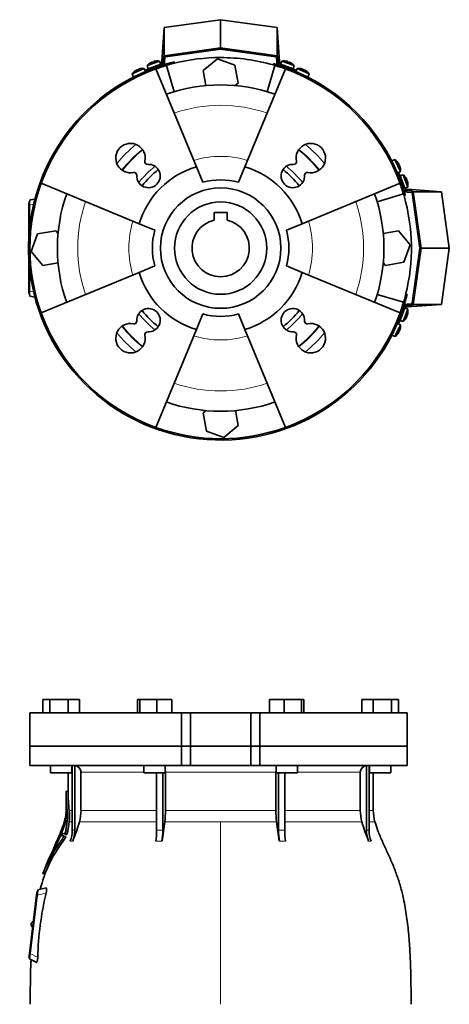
# Model space of a CAD drawing. Header units: millimetres. Extents: x 415 to 1307, y -1661 to 1549.
# Tile 18 of 19: x 415 to 736, y 813 to 1549. Entities that reach past the tile are written whole.
import ezdxf

# ---------------------------------------------------------------- set-up
doc = ezdxf.new("R2010")
doc.units = ezdxf.units.MM
for name, color, linetype in [('M5X8_UNI7687', 7, 'Continuous'), ('MID_344-3', 7, 'Continuous'), ('VSI184-254_GIUNT', 7, 'Continuous'), ('VSI344-454_FILTR', 7, 'Continuous'), ('VSI344-454_FLANG', 7, 'Continuous'), ('VSI344-454_SUPPO', 7, 'Continuous'), ('VSI344-454_TERMI', 7, 'Continuous'), ('VSI344-454_TESTA', 7, 'Continuous')]:
    doc.layers.add(name, color=color, linetype=linetype)

# ---------------------------------------------------------------- blocks, each defined once
blk = doc.blocks.new('SE')
at = {"layer": 'VSI344-454_FLANG', "color": 7, "linetype": 'Continuous', "lineweight": 35}
for p, q in [((432.25, 1040.62), (432.25, 1030.62)), ((432.25, 1040.62), (437.56, 1040.62)), ((437.56, 1040.62), (437.56, 1030.62)), ((437.56, 1040.62), (451.29, 1040.62)), ((451.29, 1040.62), (451.29, 1030.62)), ((451.29, 1040.62), (459.73, 1040.62)), ((459.73, 1040.62), (459.73, 1030.62)), ((503, 1040.62), (503, 1030.62)), ((503, 1040.62), (504.81, 1040.62)), ((504.81, 1040.62), (504.81, 1030.62)), ((504.81, 1040.62), (517.61, 1040.62)), ((517.61, 1040.62), (517.61, 1030.62)), ((517.61, 1040.62), (528.61, 1040.62)), ((528.61, 1040.62), (528.61, 1030.62)), ((601.74, 1040.62), (601.74, 1030.62)), ((601.74, 1040.62), (612.73, 1040.62)), ((612.73, 1040.62), (612.73, 1030.62)), ((612.73, 1040.62), (625.53, 1040.62)), ((625.53, 1040.62), (625.53, 1030.62)), ((625.53, 1040.62), (627.34, 1040.62)), ((627.34, 1040.62), (627.34, 1030.62)), ((670.61, 1040.62), (670.61, 1030.62)), ((670.61, 1040.62), (679.05, 1040.62)), ((679.05, 1040.62), (679.05, 1030.62)), ((679.05, 1040.62), (692.79, 1040.62)), ((692.79, 1040.62), (692.79, 1030.62)), ((692.79, 1040.62), (698.09, 1040.62)), ((698.09, 1040.62), (698.09, 1030.62)), ((535.84, 1030.62), (422.67, 1030.62)), ((422.67, 1030.62), (422.67, 1005.62)), ((535.84, 1030.62), (542.67, 1030.62)), ((535.84, 1030.62), (535.84, 1005.62)), ((542.67, 1030.62), (587.67, 1030.62)), ((542.67, 1005.62), (542.67, 1030.62)), ((587.67, 1030.62), (594.5, 1030.62)), ((587.67, 1005.62), (587.67, 1030.62)), ((704.62, 1030.62), (594.5, 1030.62)), ((594.5, 1030.62), (594.5, 1005.62)), ((704.62, 1030.62), (704.62, 1005.62)), ((422.67, 1005.62), (535.84, 1005.62)), ((535.84, 1005.62), (542.67, 1005.62)), ((542.67, 1005.62), (587.67, 1005.62)), ((587.67, 1005.62), (594.5, 1005.62)), ((704.62, 1005.62), (594.5, 1005.62))]:
    blk.add_line(p, q, dxfattribs=at)
at = {"layer": 'VSI344-454_TESTA', "color": 7, "linetype": 'Continuous', "lineweight": 35}
for p, q in [((535.84, 1005.62), (422.67, 1005.62)), ((422.67, 1005.62), (422.67, 991.12)), ((542.67, 1005.62), (535.84, 1005.62)), ((535.84, 991.12), (535.84, 1005.62)), ((542.67, 1005.62), (587.67, 1005.62)), ((542.67, 1005.62), (542.67, 991.12)), ((594.5, 1005.62), (587.67, 1005.62)), ((587.67, 1005.62), (587.67, 991.12)), ((704.62, 1005.62), (594.5, 1005.62)), ((594.5, 1005.62), (594.5, 991.12)), ((704.62, 991.12), (704.62, 1005.62)), ((422.67, 991.12), (535.84, 991.12)), ((437.99, 991.12), (437.99, 985.62)), ((453.99, 985.62), (453.99, 991.12)), ((454.27, 991.12), (454.27, 942.78)), ((456.19, 991.12), (456.19, 942.78)), ((507.81, 991.12), (507.81, 985.62)), ((523.81, 985.62), (523.81, 991.12)), ((535.84, 991.12), (542.67, 991.12)), ((542.67, 991.12), (587.67, 991.12)), ((594.5, 991.12), (587.67, 991.12)), ((704.62, 991.12), (594.5, 991.12)), ((606.54, 991.12), (606.54, 985.62)), ((622.54, 985.62), (622.54, 991.12)), ((674.16, 991.12), (674.16, 942.78)), ((676.07, 991.12), (676.07, 942.78)), ((676.35, 991.12), (676.35, 985.62)), ((692.35, 985.62), (692.35, 991.12)), ((437.99, 985.62), (453.99, 985.62)), ((451.17, 985.62), (451.17, 971.64)), ((460.83, 986.12), (460.83, 957.69)), ((507.81, 985.62), (523.81, 985.62)), ((517.32, 985.62), (517.32, 942.78)), ((521.94, 985.62), (521.94, 942.78)), ((523.87, 986.12), (523.87, 957.69)), ((606.48, 986.12), (606.48, 957.69)), ((606.54, 985.62), (622.54, 985.62)), ((608.4, 985.62), (608.4, 942.78)), ((613.02, 985.62), (613.02, 942.78)), ((669.51, 986.12), (669.51, 957.69)), ((676.35, 985.62), (692.35, 985.62)), ((679.17, 957.69), (679.17, 985.62)), ((451.2, 971.66), (449.65, 972.08)), ((449.67, 972.09), (449.67, 957.69)), ((446.36, 942.62), (447.08, 942.43)), ((448.47, 949.56), (448.25, 948.91)), ((449.15, 949.51), (450.5, 949.51)), ((450.5, 949.51), (449.57, 942.75)), ((451.07, 942.36), (449.58, 942.76)), ((451.07, 942.35), (451.97, 949.08)), ((443.03, 935.21), (442.89, 934.88)), ((443.47, 935.62), (444.11, 935.45)), ((445.83, 939.07), (447.3, 938.68)), ((448.6, 940.1), (446.49, 940.66)), ((448.19, 935.52), (446.68, 935.93)), ((447.92, 938.5), (449.42, 938.1)), ((448.6, 940.1), (450.1, 939.7)), ((448.92, 940.58), (450.42, 940.18)), ((441.56, 931.8), (440.87, 930.22)), ((432.34, 910.42), (433.94, 910)), ((428.53, 897.24), (428.65, 898.24)), ((434.69, 899.63), (428.65, 898.24)), ((422.31, 850.65), (427.67, 894.32)), ((428.17, 894.26), (422.81, 850.6)), ((427.67, 894.32), (428.04, 897.3)), ((428.04, 897.3), (428.53, 897.23)), ((428.5, 896.97), (428.53, 897.23)), ((423.51, 872.73), (423.49, 872.6)), ((421.94, 847.67), (422.31, 850.65)), ((422.44, 847.61), (421.94, 847.67)), ((422.32, 846.62), (422.44, 847.61)), ((422.44, 847.61), (422.47, 847.89)), ((422.32, 846.62), (427.35, 844.06))]:
    blk.add_line(p, q, dxfattribs=at)
at = {"layer": 'VSI344-454_TESTA', "color": 4, "linetype": 'Continuous', "lineweight": 9}
for p, q in [((453.99, 986.12), (454.14, 986.12)), ((507.81, 986.12), (460.83, 986.12)), ((606.48, 986.12), (523.87, 986.12)), ((669.51, 986.12), (622.54, 986.12)), ((676.13, 986.12), (676.35, 986.12)), ((449.67, 971.92), (451.17, 971.52)), ((449.67, 957.69), (450.51, 957.69)), ((454.14, 957.69), (451.97, 957.69)), ((517.28, 957.69), (460.83, 957.69)), ((606.48, 957.69), (523.87, 957.69)), ((669.51, 957.69), (613.02, 957.69)), ((676.13, 957.69), (679.17, 957.69)), ((447.04, 942.3), (446.18, 942.53)), ((446.44, 942.85), (446.3, 942.89)), ((446.59, 943.08), (447.25, 942.9)), ((446.85, 944.2), (446.8, 944.21)), ((448.12, 947.37), (448.6, 947.25)), ((448.22, 947.71), (448.69, 947.59)), ((448.47, 949.51), (448.66, 949.51)), ((451.97, 949.08), (454.19, 949.08)), ((454.27, 942.78), (456.19, 942.78)), ((459.67, 949.08), (517.32, 949.08)), ((523.38, 949.08), (565.17, 949.08)), ((565.17, 949.08), (565.17, 812.66)), ((565.17, 949.08), (606.96, 949.08)), ((608.4, 942.78), (613.02, 942.78)), ((613.05, 949.08), (670.68, 949.08)), ((680.44, 949.08), (676.1, 949.08)), ((444.07, 935.38), (443.3, 935.58)), ((443.57, 935.89), (443.44, 935.93)), ((443.72, 936.08), (444.32, 935.91)), ((444.05, 937.21), (444, 937.22)), ((445.08, 939.28), (446.55, 938.88)), ((445.22, 939.63), (446.68, 939.24)), ((447.81, 937.96), (449.31, 937.56)), ((440.7, 929.84), (440.76, 929.82)), ((442.04, 932.3), (442.45, 932.19)), ((442.18, 932.65), (442.63, 932.53)), ((452.71, 934.71), (454.62, 934.71)), ((516.68, 934.71), (521.29, 934.71)), ((609.05, 934.71), (613.67, 934.71)), ((675.72, 934.71), (677.63, 934.71)), ((432.45, 910.55), (433.9, 910.16)), ((428.17, 894.26), (427.67, 894.32)), ((434.71, 895.77), (428.17, 894.26)), ((422.31, 850.65), (422.8, 850.59)), ((422.81, 850.6), (428.52, 847.69))]:
    blk.add_line(p, q, dxfattribs=at)
at = {"layer": 'VSI344-454_TESTA', "color": 7, "linetype": 'Continuous', "lineweight": 35}
for centre, radius, start, end in [((456.01, 986.3), 4.83, 357.89868, 87.7659), ((674.34, 986.3), 4.83, 92.29395, 182.04168), ((448.4, 971.99), 1.27, 356.93364, 2.77826), ((582.89, 972.58), 133.22, 180.28331, 186.4161), ((582.58, 972.17), 131.41, 180.28527, 186.32639), ((421.17, 957.69), 28.5, 355.65711, 0), ((415.07, 953.63), 35.67, 353.36067, 6.53262), ((413.86, 953.4), 38.35, 353.52492, 6.41941), ((428.53, 957.68), 32.31, 344.55269, 0.01409), ((447.91, 957.63), 75.96, 353.53254, 0.04262), ((682.44, 957.63), 75.96, 179.95738, 186.46746), ((701.82, 957.68), 32.31, 179.98591, 195.44731), ((709.17, 957.69), 30, 180, 196.68364), ((421.17, 957.69), 28.5, 343.31636, 354.67386), ((412.72, 958.14), 36.96, 346.49732, 354.96674), ((426.65, 954.32), 23.01, 347.9359, 356.78781), ((446.52, 955.2), 3.04, 354.28059, 357.05324), ((433.29, 954.15), 16.37, 356.06113, 5.04578), ((873.65, 799.64), 450.72, 161.5158, 161.9046), ((455.48, 939.36), 9.83, 158.95911, 161.16287), ((1559.3, 604.21), 1163.25, 162.98707, 163.08083), ((394.02, 961.66), 56.45, 338.63816, 347.57301), ((443.28, 948.99), 5.11, 341.55312, 345.54337), ((217.52, 1005.24), 237.77, 345.99926, 346.44448), ((437.31, 945.25), 12.51, 338.09676, 348.47968), ((432.82, 942.76), 21.46, 337.98708, 0.04435), ((334.33, 985.01), 130.38, 337.31136, 344.00478), ((434.73, 942.76), 21.45, 337.9853, 0.04644), ((468.23, 942.66), 49.09, 350.68026, 0.12666), ((251.82, 981.23), 273.46, 350.20653, 353.24797), ((472.85, 942.66), 49.09, 350.68027, 0.12666), ((878.59, 981.24), 273.53, 186.75241, 189.79311), ((657.57, 942.67), 49.17, 179.87834, 189.31225), ((662.19, 942.67), 49.17, 179.87813, 189.31246), ((796.03, 985.01), 130.4, 195.99612, 202.68842), ((695.61, 942.76), 21.46, 179.95577, 202.01287), ((697.53, 942.76), 21.46, 179.95571, 202.01289), ((528.84, 873.16), 103.38, 142.6195, 158.79943), ((530.09, 872.7), 103.22, 142.50771, 158.71991), ((342.64, 984.54), 112.71, 329.84512, 335.98927), ((612.21, 869.72), 181.3, 158.69778, 159.69033), ((452.69, 931.86), 10.1, 156.24843, 158.38393), ((668.32, 854.5), 239.03, 159.66574, 160.13002), ((440.19, 941.33), 5.3, 337.2307, 341.31878), ((681.76, 1800.5), 893.15, 254.683, 254.82185), ((441.78, 940.88), 5.16, 337.26553, 341.46388), ((856.15, 806.42), 430.47, 161.85219, 162.02915), ((435.51, 943.42), 13.45, 326.15679, 336.07654), ((689.2, 1822.11), 915.95, 254.68703, 254.82419), ((437.26, 942.89), 13.18, 326.03036, 336.15881), ((438.95, 944.78), 12.36, 338.16111, 348.66794), ((433.46, 930.33), 6.95, 331.85055, 338.92149), ((433.57, 930.3), 6.85, 331.75585, 338.45208), ((498.65, 906.77), 62.37, 158.29463, 160.26879), ((588.91, 870.15), 159.73, 156.09267, 158.84664), ((-536.16, 1376.17), 1074.19, 335.35875, 335.59312), ((449.63, 926.17), 9.66, 155.21078, 157.70921), ((436.83, 934.68), 5.73, 335.39369, 339.16351), ((399.41, 949.89), 46.23, 327.81054, 330.40403), ((375.42, 963.52), 73.8, 328.78358, 330.38937), ((658.7, 842.48), 230.24, 166.61501, 178.70276), ((425.48, 872.36), 2, 173, 248.52249), ((425.49, 872.48), 2, 97.47751, 173)]:
    blk.add_arc(centre, radius, start, end, dxfattribs=at)
at = {"layer": 'VSI344-454_TESTA', "color": 4, "linetype": 'Continuous', "lineweight": 9}
for centre, radius, start, end in [((519.63, 891.89), 50.94, 87.40112, 92.59914), ((675.11, 934.06), 8.76, 83.73194, 96.26821)]:
    blk.add_arc(centre, radius, start, end, dxfattribs=at)
at = {"layer": 'VSI344-454_TESTA', "color": 7, "linetype": 'Continuous', "lineweight": 35}
for points, degree in [([(523.87, 986.12), (523.87, 986.55), (523.84, 986.95)], 2), ([(606.5, 986.95), (606.48, 986.55), (606.48, 986.12)], 2), ([(443.03, 935.21), (445.02, 939.72), (446.81, 944.15), (448.2, 948.61)], 3), ([(446.8, 944.21), (446.72, 943.99), (446.56, 943.55), (446.39, 943.11), (446.3, 942.89)], 3), ([(448.12, 947.37), (447.97, 946.9), (447.64, 945.95), (447.14, 944.52), (446.78, 943.56), (446.59, 943.08)], 3), ([(444, 937.22), (443.91, 937.01), (443.72, 936.58), (443.54, 936.14), (443.44, 935.93)], 3), ([(445.08, 939.28), (444.94, 938.92), (444.64, 938.22), (444.19, 937.15), (443.88, 936.43), (443.72, 936.08)], 3), ([(438.56, 925.26), (436.7, 921.36), (434.65, 916.42), (432.42, 910.43)], 3), ([(433.87, 910.04), (433.71, 909.79), (432.52, 905.98), (430.28, 898.6)], 3), ([(428.17, 894.26), (428.36, 895.84), (428.5, 896.97)], 2), ([(422.47, 847.89), (422.61, 849.02), (422.81, 850.6)], 2)]:
    blk.add_open_spline(points, degree=degree, dxfattribs=at)
for points, knots in [([(451.17, 971.67), (451.17, 971.67), (451.17, 971.67), (451.17, 971.66), (451.17, 971.63), (451.17, 971.59), (451.17, 971.54), (451.17, 971.52)], [0.4993634, 0.4993634, 0.4993634, 0.4993634, 0.5012743, 0.6248953, 0.748744, 0.8742682, 1, 1, 1, 1]), ([(446.41, 942.74), (446.4, 942.72), (446.39, 942.69), (446.38, 942.66), (446.38, 942.63), (446.38, 942.61), (446.39, 942.61), (446.41, 942.65), (446.45, 942.72), (446.49, 942.82), (446.54, 942.94), (446.58, 943.03), (446.59, 943.08)], [0, 0, 0, 0, 0.063279, 0.124964, 0.186389, 0.248902, 0.37582, 0.50344, 0.627237, 0.751955, 0.876448, 1, 1, 1, 1]), ([(446.8, 944.21), (446.81, 944.23), (446.82, 944.28), (446.85, 944.34), (446.87, 944.41), (446.9, 944.48), (446.94, 944.57), (446.97, 944.64), (446.99, 944.68), (446.99, 944.68), (446.99, 944.64), (446.97, 944.58), (446.96, 944.56)], [0, 0, 0, 0, 0.062966, 0.124796, 0.186784, 0.250209, 0.375117, 0.49931, 0.626183, 0.752696, 0.875851, 1, 1, 1, 1]), ([(707.51, 812.66), (707.48, 817.04), (707.41, 824.86), (707.17, 838.01), (706.65, 851.31), (705.74, 864.76), (704.25, 878.23), (702.18, 890.24), (699.63, 900.71), (696.76, 909.56), (693.38, 918.13), (689.66, 926.4), (685.99, 934.39), (682.71, 942.06), (681.25, 946.68), (680.47, 949.14)], [0, 0, 0, 0, 0.084988, 0.1795, 0.274612, 0.370212, 0.466379, 0.563594, 0.629668, 0.695881, 0.761625, 0.826091, 0.888934, 0.950027, 1, 1, 1, 1]), ([(443.52, 935.74), (443.51, 935.72), (443.49, 935.66), (443.48, 935.61), (443.51, 935.63), (443.58, 935.78), (443.66, 935.94), (443.7, 936.03), (443.72, 936.08)], [0, 0, 0, 0, 0.123664, 0.246411, 0.497463, 0.746927, 0.873761, 1, 1, 1, 1]), ([(444, 937.22), (444.01, 937.25), (444.03, 937.29), (444.06, 937.35), (444.09, 937.42), (444.12, 937.49), (444.16, 937.58), (444.2, 937.65), (444.22, 937.69), (444.22, 937.68), (444.21, 937.64), (444.19, 937.59), (444.18, 937.56)], [0, 0, 0, 0, 0.06381, 0.126263, 0.188678, 0.252375, 0.378548, 0.504124, 0.629235, 0.754264, 0.876896, 1, 1, 1, 1]), ([(445.83, 939.07), (445.83, 939.07), (445.82, 939.07), (445.81, 939.06), (445.79, 939.04), (445.77, 939.01), (445.74, 938.97), (445.71, 938.91), (445.67, 938.84), (445.63, 938.76), (445.61, 938.7), (445.6, 938.67)], [0, 0, 0, 0, 0.082967, 0.165673, 0.249342, 0.373952, 0.499349, 0.624786, 0.749741, 0.875167, 1, 1, 1, 1]), ([(446.59, 941.09), (446.58, 941.07), (446.57, 941.03), (446.54, 940.96), (446.52, 940.9), (446.51, 940.84), (446.49, 940.77), (446.47, 940.69), (446.48, 940.67), (446.49, 940.66)], [0, 0, 0, 0, 0.102907, 0.202298, 0.30042, 0.399604, 0.502115, 0.750474, 1, 1, 1, 1]), ([(447.81, 937.96), (447.82, 937.98), (447.84, 938.03), (447.86, 938.09), (447.89, 938.17), (447.92, 938.25), (447.94, 938.33), (447.95, 938.4), (447.95, 938.45), (447.94, 938.49), (447.93, 938.5), (447.92, 938.5)], [0, 0, 0, 0, 0.08401, 0.16737, 0.251806, 0.374676, 0.49698, 0.619813, 0.743838, 0.872043, 1, 1, 1, 1]), ([(448.6, 940.1), (448.6, 940.1), (448.61, 940.1), (448.63, 940.11), (448.66, 940.13), (448.68, 940.15), (448.71, 940.19), (448.75, 940.25), (448.81, 940.33), (448.87, 940.45), (448.9, 940.54), (448.92, 940.58)], [0, 0, 0, 0, 0.086868, 0.170562, 0.252673, 0.334884, 0.418871, 0.50621, 0.674735, 0.834793, 1, 1, 1, 1]), ([(449.42, 938.1), (449.42, 938.1), (449.43, 938.09), (449.44, 938.07), (449.45, 938.04), (449.45, 938), (449.44, 937.93), (449.42, 937.85), (449.39, 937.75), (449.35, 937.66), (449.33, 937.59), (449.31, 937.56)], [0, 0, 0, 0, 0.085449, 0.170198, 0.255947, 0.379765, 0.502454, 0.624681, 0.747679, 0.874067, 1, 1, 1, 1]), ([(450.42, 940.18), (450.42, 940.16), (450.4, 940.12), (450.37, 940.05), (450.34, 939.98), (450.29, 939.9), (450.25, 939.83), (450.2, 939.77), (450.16, 939.72), (450.12, 939.7), (450.11, 939.7), (450.1, 939.7)], [0, 0, 0, 0, 0.081418, 0.162667, 0.245387, 0.369019, 0.494297, 0.620472, 0.74628, 0.873568, 1, 1, 1, 1]), ([(440.1, 927.92), (440.09, 927.91), (440.08, 927.88), (440.05, 927.85), (440.03, 927.83), (440.03, 927.83), (440.04, 927.88), (440.06, 927.95), (440.1, 928.05), (440.15, 928.15), (440.18, 928.24), (440.2, 928.28), (440.21, 928.3)], [0, 0, 0, 0, 0.063173, 0.126669, 0.25139, 0.374624, 0.497229, 0.620048, 0.744161, 0.870712, 0.935536, 1, 1, 1, 1]), ([(432.45, 910.55), (432.44, 910.53), (432.43, 910.51), (432.42, 910.47), (432.41, 910.44), (432.4, 910.41), (432.4, 910.41), (432.4, 910.41), (432.41, 910.44), (432.43, 910.49), (432.44, 910.53), (432.45, 910.55)], [0, 0, 0, 0, 0.083882, 0.167351, 0.251899, 0.376428, 0.501233, 0.625666, 0.750014, 0.87532, 1, 1, 1, 1]), ([(433.9, 910.16), (433.9, 910.14), (433.89, 910.12), (433.87, 910.08), (433.86, 910.05), (433.85, 910.02), (433.85, 910.02), (433.85, 910.02)], [0, 0, 0, 0, 0.0843796, 0.168281, 0.253219, 0.3781846, 0.5009475, 0.5009475, 0.5009475, 0.5009475]), ([(434.69, 899.63), (434.71, 899.63), (434.75, 899.64), (434.8, 899.64), (434.85, 899.62), (434.91, 899.59), (434.97, 899.53), (435.04, 899.42), (435.09, 899.27), (435.14, 899.04), (435.17, 898.66), (435.14, 898.09), (435.08, 897.52), (434.99, 897.02), (434.91, 896.62), (434.82, 896.2), (434.75, 895.92), (434.71, 895.77)], [0, 0, 0, 0, 0.03415, 0.067958, 0.101516, 0.134917, 0.197958, 0.259657, 0.318285, 0.37658, 0.490339, 0.607904, 0.728718, 0.794673, 0.861368, 0.929571, 1, 1, 1, 1]), ([(428.52, 847.69), (428.51, 847.62), (428.51, 847.48), (428.49, 847.27), (428.48, 847.07), (428.46, 846.8), (428.42, 846.48), (428.37, 846.12), (428.31, 845.78), (428.23, 845.36), (428.1, 844.9), (427.93, 844.46), (427.78, 844.22), (427.65, 844.09), (427.55, 844.04), (427.45, 844.02), (427.38, 844.05), (427.35, 844.06)], [0, 0, 0, 0, 0.033557, 0.066787, 0.099773, 0.132599, 0.195864, 0.258046, 0.318335, 0.378144, 0.495718, 0.614111, 0.73627, 0.799835, 0.864479, 0.931713, 1, 1, 1, 1]), ([(423.55, 846.02), (423.48, 844.8), (423.15, 838.84), (422.99, 827.09), (422.88, 817.91), (422.84, 812.66)], [0, 0, 0, 0, 0.099906, 0.570416, 1, 1, 1, 1])]:
    blk.add_open_spline(points, degree=3, knots=knots, dxfattribs=at)
blk = doc.blocks.new('SE1')
at = {"layer": 'M5X8_UNI7687', "color": 7, "linetype": 'Continuous', "lineweight": 35}
for p, q in [((519.53, 1517.88), (510.26, 1514.51)), ((513.82, 1517.08), (513.9, 1516.9)), ((515.15, 1517.57), (515.2, 1517.37)), ((516.75, 1517.94), (516.75, 1517.96)), ((520.45, 1515.56), (519.53, 1517.88)), ((610.82, 1517.88), (609.9, 1515.56)), ((620.08, 1514.51), (610.82, 1517.88)), ((613.6, 1517.94), (613.59, 1517.96)), ((615.19, 1517.57), (615.14, 1517.37)), ((616.53, 1517.08), (616.44, 1516.9)), ((507.94, 1512.47), (499, 1508.3)), ((500, 1506.01), (509.06, 1510.23)), ((500.93, 1510.3), (500.91, 1510.32)), ((502.32, 1511.17), (502.42, 1511)), ((503.61, 1511.77), (503.68, 1511.58)), ((505.16, 1512.28), (505.17, 1512.3)), ((509.06, 1510.23), (507.94, 1512.47)), ((510.26, 1514.51), (511.05, 1512.14)), ((511.05, 1512.14), (520.45, 1515.56)), ((512.36, 1516.34), (512.34, 1516.35)), ((518.45, 1513.74), (518.45, 1513.74)), ((609.9, 1515.56), (619.29, 1512.14)), ((618.01, 1516.35), (617.99, 1516.34)), ((619.29, 1512.14), (620.08, 1514.51)), ((622.41, 1512.47), (621.29, 1510.23)), ((621.29, 1510.23), (630.35, 1506.01)), ((631.34, 1508.3), (622.41, 1512.47)), ((625.18, 1512.28), (625.18, 1512.3)), ((626.74, 1511.77), (626.67, 1511.58)), ((628.03, 1511.17), (627.92, 1511)), ((629.41, 1510.3), (629.44, 1510.32)), ((499, 1508.3), (500, 1506.01)), ((630.35, 1506.01), (631.34, 1508.3)), ((695.41, 1444.23), (693.11, 1443.24)), ((693.11, 1443.24), (697.34, 1434.18)), ((699.58, 1435.3), (695.41, 1444.23)), ((697.41, 1442.3), (697.42, 1442.33)), ((698.28, 1440.92), (698.11, 1440.81)), ((698.88, 1439.63), (698.69, 1439.56)), ((699.39, 1438.07), (699.41, 1438.07)), ((697.34, 1434.18), (699.58, 1435.3)), ((701.62, 1432.97), (699.25, 1432.18)), ((699.25, 1432.18), (702.67, 1422.79)), ((704.99, 1423.71), (701.62, 1432.97)), ((703.45, 1430.88), (703.46, 1430.9)), ((704.19, 1429.42), (704.01, 1429.33)), ((702.67, 1422.79), (704.99, 1423.71)), ((704.68, 1428.08), (704.48, 1428.03)), ((705.04, 1426.49), (705.07, 1426.48)), ((702.67, 1333.34), (699.25, 1323.94)), ((704.99, 1332.42), (702.67, 1333.34)), ((700.85, 1331.34), (700.85, 1331.34)), ((701.62, 1323.15), (704.99, 1332.42)), ((703.46, 1325.23), (703.45, 1325.25)), ((704.19, 1326.71), (704.01, 1326.79)), ((704.68, 1328.04), (704.48, 1328.09)), ((705.04, 1329.64), (705.07, 1329.65)), ((697.34, 1321.95), (693.11, 1312.89)), ((695.41, 1311.89), (699.58, 1320.83)), ((699.58, 1320.83), (697.34, 1321.95)), ((699.25, 1323.94), (701.62, 1323.15)), ((699.39, 1318.05), (699.41, 1318.06)), ((693.11, 1312.89), (695.41, 1311.89)), ((697.41, 1313.82), (697.42, 1313.8)), ((698.28, 1315.21), (698.11, 1315.31)), ((698.88, 1316.5), (698.69, 1316.57))]:
    blk.add_line(p, q, dxfattribs=at)
for centre, radius, start, end in [((517.87, 1508.02), 10, 80.45864, 96.40838), ((612.47, 1508.02), 10, 83.59162, 99.54136), ((507.15, 1502.5), 10, 128.59162, 144.54136), ((507.15, 1502.5), 10, 85.45864, 101.40838), ((507.46, 1508.93), 0.5, 115, 134.26794), ((517.87, 1508.02), 10, 123.59162, 139.54136), ((518.74, 1514.4), 0.5, 110, 129.20411), ((611.6, 1514.4), 0.5, 50.79589, 70), ((617.24, 1512.35), 0.5, 70, 89.44507), ((612.47, 1508.02), 10, 40.45864, 56.40838), ((623.2, 1502.5), 10, 78.59162, 94.54136), ((622.89, 1508.93), 0.5, 45.73206, 65), ((623.2, 1502.5), 10, 35.45864, 51.40838), ((502.02, 1506.4), 0.5, 95.73206, 115), ((628.33, 1506.4), 0.5, 65, 84.26794), ((689.61, 1436.09), 10, 38.59162, 54.54136), ((693.51, 1441.22), 0.5, 5.73206, 25), ((696.04, 1435.78), 0.5, 25, 44.26794), ((689.61, 1436.09), 10, 355.45864, 11.40838), ((695.13, 1425.36), 10, 33.59162, 49.54136), ((701.51, 1424.49), 0.5, 20, 39.20411), ((695.13, 1425.36), 10, 350.45864, 6.40838), ((699.46, 1325.99), 0.5, 340, 359.44507), ((695.13, 1330.76), 10, 310.45864, 326.40838), ((701.51, 1331.63), 0.5, 320.79589, 340), ((695.13, 1330.76), 10, 353.59162, 9.54136), ((696.04, 1320.35), 0.5, 315.73206, 335), ((689.61, 1320.04), 10, 348.59162, 4.54136), ((693.51, 1314.91), 0.5, 335, 354.26794), ((689.61, 1320.04), 10, 305.45864, 321.40838)]:
    blk.add_arc(centre, radius, start, end, dxfattribs=at)
for centre, major_axis, ratio, start_param, end_param in [((517.87, 1508.04), (-9.4, -3.42), 0.996195, 4.833518, 4.948078), ((517.12, 1510.1), (8.7, 3.17), 0.811251, 1.49595, 1.645642), ((517.87, 1508.04), (9.4, 3.42), 0.996195, 1.335108, 1.449667), ((612.48, 1508.04), (-9.4, 3.42), 0.996195, 4.833518, 4.948078), ((613.23, 1510.1), (8.7, -3.17), 0.811251, 1.49595, 1.645642), ((612.48, 1508.04), (9.4, -3.42), 0.996195, 1.335108, 1.449667), ((507.14, 1502.51), (-9.06, -4.23), 0.996195, 4.833518, 4.948078), ((506.21, 1504.5), (8.39, 3.91), 0.811251, 1.49595, 1.645642), ((507.14, 1502.51), (9.06, 4.23), 0.996195, 1.335108, 1.449667), ((623.2, 1502.51), (-9.06, 4.23), 0.996195, 4.833518, 4.948078), ((624.13, 1504.5), (8.39, -3.91), 0.811251, 1.49595, 1.645642), ((623.2, 1502.51), (9.06, -4.23), 0.996195, 1.335108, 1.449667), ((689.62, 1436.09), (-4.23, 9.06), 0.996195, 4.833518, 4.948078), ((691.61, 1437.02), (3.91, -8.39), 0.811251, 1.49595, 1.645642), ((689.62, 1436.09), (4.23, -9.06), 0.996195, 1.335108, 1.449667), ((695.14, 1425.37), (-3.42, 9.4), 0.996195, 4.833518, 4.948078), ((697.21, 1426.12), (3.17, -8.7), 0.811251, 1.49595, 1.645642), ((695.14, 1425.37), (3.42, -9.4), 0.996195, 1.335108, 1.449667), ((695.14, 1330.76), (-3.42, -9.4), 0.996195, 1.335108, 1.449667), ((697.21, 1330.01), (-3.17, -8.7), 0.811251, 1.49595, 1.645642), ((695.14, 1330.76), (3.42, 9.4), 0.996195, 4.833518, 4.948078), ((689.62, 1320.03), (4.23, 9.06), 0.996195, 4.833518, 4.948078), ((689.62, 1320.03), (-4.23, -9.06), 0.996195, 1.335108, 1.449667), ((691.61, 1319.1), (-3.91, -8.39), 0.811251, 1.49595, 1.645642)]:
    blk.add_ellipse(centre, major_axis=major_axis, ratio=ratio, start_param=start_param, end_param=end_param, dxfattribs=at)
for points in [[(513.82, 1517.08), (513.82, 1517.09), (513.81, 1517.09), (513.8, 1517.09), (513.79, 1517.09), (513.77, 1517.09), (513.75, 1517.08), (513.73, 1517.08), (513.7, 1517.07), (513.67, 1517.06), (513.64, 1517.04), (513.6, 1517.03), (513.56, 1517.01), (513.52, 1517), (513.48, 1516.98), (513.44, 1516.96), (513.4, 1516.94), (513.36, 1516.92), (513.35, 1516.91)], [(515.62, 1517.74), (515.6, 1517.74), (515.57, 1517.73), (515.52, 1517.72), (515.48, 1517.7), (515.44, 1517.69), (515.39, 1517.68), (515.35, 1517.67), (515.32, 1517.66), (515.28, 1517.64), (515.25, 1517.63), (515.22, 1517.62), (515.2, 1517.61), (515.18, 1517.6), (515.17, 1517.59), (515.16, 1517.58), (515.15, 1517.58), (515.15, 1517.57), (515.15, 1517.57)], [(615.19, 1517.57), (615.19, 1517.57), (615.19, 1517.58), (615.19, 1517.58), (615.18, 1517.59), (615.16, 1517.6), (615.14, 1517.61), (615.12, 1517.62), (615.09, 1517.63), (615.06, 1517.64), (615.03, 1517.66), (614.99, 1517.67), (614.95, 1517.68), (614.91, 1517.69), (614.87, 1517.7), (614.82, 1517.72), (614.78, 1517.73), (614.74, 1517.74), (614.72, 1517.74)], [(617, 1516.91), (616.98, 1516.92), (616.95, 1516.94), (616.91, 1516.96), (616.86, 1516.98), (616.82, 1517), (616.78, 1517.01), (616.75, 1517.03), (616.71, 1517.04), (616.67, 1517.06), (616.64, 1517.07), (616.61, 1517.08), (616.59, 1517.08), (616.57, 1517.09), (616.55, 1517.09), (616.54, 1517.09), (616.53, 1517.09), (616.53, 1517.09), (616.53, 1517.08)], [(502.32, 1511.17), (502.32, 1511.17), (502.31, 1511.18), (502.3, 1511.18), (502.29, 1511.18), (502.28, 1511.17), (502.26, 1511.17), (502.23, 1511.16), (502.21, 1511.15), (502.17, 1511.13), (502.14, 1511.12), (502.11, 1511.1), (502.07, 1511.08), (502.03, 1511.06), (501.99, 1511.04), (501.95, 1511.01), (501.91, 1510.99), (501.88, 1510.97), (501.87, 1510.96)], [(504.06, 1511.98), (504.04, 1511.98), (504.01, 1511.97), (503.96, 1511.95), (503.92, 1511.94), (503.88, 1511.92), (503.84, 1511.9), (503.8, 1511.89), (503.76, 1511.87), (503.73, 1511.86), (503.7, 1511.84), (503.67, 1511.83), (503.65, 1511.82), (503.63, 1511.81), (503.62, 1511.8), (503.61, 1511.79), (503.61, 1511.78), (503.61, 1511.77), (503.61, 1511.77)], [(626.74, 1511.77), (626.74, 1511.77), (626.74, 1511.78), (626.73, 1511.79), (626.72, 1511.8), (626.71, 1511.81), (626.69, 1511.82), (626.67, 1511.83), (626.65, 1511.84), (626.62, 1511.86), (626.58, 1511.87), (626.55, 1511.89), (626.51, 1511.9), (626.47, 1511.92), (626.43, 1511.94), (626.38, 1511.95), (626.34, 1511.97), (626.3, 1511.98), (626.29, 1511.98)], [(628.48, 1510.96), (628.46, 1510.97), (628.43, 1510.99), (628.39, 1511.01), (628.35, 1511.04), (628.31, 1511.06), (628.28, 1511.08), (628.24, 1511.1), (628.2, 1511.12), (628.17, 1511.13), (628.14, 1511.15), (628.11, 1511.16), (628.09, 1511.17), (628.07, 1511.17), (628.05, 1511.18), (628.04, 1511.18), (628.03, 1511.18), (628.03, 1511.17), (628.03, 1511.17)], [(698.28, 1440.92), (698.28, 1440.92), (698.29, 1440.92), (698.29, 1440.93), (698.29, 1440.94), (698.28, 1440.96), (698.28, 1440.98), (698.27, 1441), (698.26, 1441.03), (698.24, 1441.06), (698.23, 1441.09), (698.21, 1441.13), (698.19, 1441.17), (698.17, 1441.2), (698.15, 1441.24), (698.12, 1441.28), (698.1, 1441.32), (698.08, 1441.35), (698.07, 1441.37)], [(699.09, 1439.18), (699.09, 1439.19), (699.08, 1439.23), (699.06, 1439.27), (699.05, 1439.32), (699.03, 1439.36), (699.01, 1439.4), (699, 1439.44), (698.98, 1439.47), (698.97, 1439.51), (698.95, 1439.54), (698.94, 1439.56), (698.93, 1439.58), (698.92, 1439.6), (698.91, 1439.62), (698.9, 1439.62), (698.89, 1439.63), (698.88, 1439.63), (698.88, 1439.63)], [(704.19, 1429.42), (704.2, 1429.42), (704.2, 1429.42), (704.2, 1429.43), (704.2, 1429.44), (704.2, 1429.46), (704.19, 1429.48), (704.19, 1429.5), (704.18, 1429.53), (704.17, 1429.56), (704.15, 1429.6), (704.14, 1429.64), (704.12, 1429.68), (704.1, 1429.71), (704.09, 1429.76), (704.07, 1429.8), (704.05, 1429.84), (704.03, 1429.87), (704.02, 1429.89)], [(704.85, 1427.62), (704.85, 1427.63), (704.84, 1427.67), (704.83, 1427.71), (704.81, 1427.76), (704.8, 1427.8), (704.79, 1427.84), (704.78, 1427.88), (704.77, 1427.92), (704.75, 1427.95), (704.74, 1427.99), (704.73, 1428.01), (704.72, 1428.04), (704.71, 1428.05), (704.7, 1428.07), (704.69, 1428.08), (704.69, 1428.08), (704.68, 1428.08), (704.68, 1428.08)], [(704.02, 1326.24), (704.03, 1326.26), (704.05, 1326.29), (704.07, 1326.33), (704.09, 1326.37), (704.1, 1326.41), (704.12, 1326.45), (704.14, 1326.49), (704.15, 1326.53), (704.17, 1326.56), (704.18, 1326.59), (704.19, 1326.62), (704.19, 1326.65), (704.2, 1326.67), (704.2, 1326.68), (704.2, 1326.69), (704.2, 1326.7), (704.2, 1326.71), (704.19, 1326.71)], [(704.68, 1328.04), (704.68, 1328.04), (704.69, 1328.04), (704.69, 1328.05), (704.7, 1328.06), (704.71, 1328.07), (704.72, 1328.09), (704.73, 1328.11), (704.74, 1328.14), (704.75, 1328.17), (704.77, 1328.21), (704.78, 1328.25), (704.79, 1328.29), (704.8, 1328.33), (704.81, 1328.37), (704.83, 1328.41), (704.84, 1328.46), (704.85, 1328.49), (704.85, 1328.51)], [(698.07, 1314.76), (698.08, 1314.77), (698.1, 1314.8), (698.12, 1314.84), (698.15, 1314.88), (698.17, 1314.92), (698.19, 1314.96), (698.21, 1315), (698.23, 1315.03), (698.24, 1315.07), (698.26, 1315.1), (698.27, 1315.12), (698.28, 1315.15), (698.28, 1315.17), (698.29, 1315.18), (698.29, 1315.2), (698.29, 1315.2), (698.28, 1315.21), (698.28, 1315.21)], [(698.88, 1316.5), (698.88, 1316.5), (698.89, 1316.5), (698.9, 1316.5), (698.91, 1316.51), (698.92, 1316.52), (698.93, 1316.54), (698.94, 1316.56), (698.95, 1316.59), (698.97, 1316.62), (698.98, 1316.65), (699, 1316.69), (699.01, 1316.73), (699.03, 1316.77), (699.05, 1316.81), (699.06, 1316.85), (699.08, 1316.9), (699.09, 1316.93), (699.09, 1316.95)]]:
    blk.add_open_spline(points, degree=3, dxfattribs=at)
at = {"layer": 'MID_344-3', "color": 7, "linetype": 'Continuous', "lineweight": 35}
for p, q in [((522.45, 1520.85), (521.97, 1513.93)), ((522.96, 1513.86), (523.45, 1520.85)), ((606.89, 1520.85), (607.38, 1513.86)), ((608.38, 1513.93), (607.9, 1520.85)), ((521.97, 1513.93), (522.96, 1513.86)), ((607.38, 1513.86), (608.38, 1513.93)), ((701.04, 1421.27), (700.97, 1420.27)), ((707.96, 1420.79), (701.04, 1421.27)), ((700.97, 1420.27), (707.96, 1419.78)), ((707.96, 1336.34), (700.97, 1335.85)), ((700.97, 1335.85), (701.04, 1334.86)), ((701.04, 1334.86), (707.96, 1335.34))]:
    blk.add_line(p, q, dxfattribs=at)
at = {"layer": 'VSI184-254_GIUNT', "color": 7, "linetype": 'Continuous', "lineweight": 35}
for p, q in [((560.42, 1404.63), (560.42, 1398.96)), ((569.92, 1404.63), (560.42, 1404.63)), ((569.92, 1398.96), (569.92, 1404.63))]:
    blk.add_line(p, q, dxfattribs=at)
blk.add_circle((565.17, 1378.06), 34.5, dxfattribs=at)
blk.add_arc((565.17, 1378.06), 21.43, 102.80607, 77.19393, dxfattribs=at)
at = {"layer": 'VSI344-454_FILTR', "color": 7, "linetype": 'Continuous', "lineweight": 35}
for p, q in [((530.7, 1516.33), (530.46, 1517.3)), ((520.55, 1513.4), (520.23, 1514.34)), ((604.73, 1516), (604.45, 1515.04)), ((614.84, 1512.69), (614.49, 1511.76)), ((698.86, 1427.38), (699.8, 1427.73)), ((702.15, 1417.34), (703.11, 1417.62)), ((704.41, 1343.35), (703.44, 1343.59)), ((701.45, 1333.12), (700.5, 1333.44))]:
    blk.add_line(p, q, dxfattribs=at)
at = {"layer": 'VSI344-454_FILTR', "color": 4, "linetype": 'Continuous', "lineweight": 9}
for p, q in [((517.71, 1512.43), (517.39, 1513.38)), ((525.01, 1515.83), (525.32, 1514.88)), ((526.83, 1515.31), (526.59, 1516.28)), ((607.35, 1514.28), (607.33, 1514.19)), ((611.67, 1512.76), (612.01, 1513.7)), ((617.64, 1511.63), (617.3, 1510.69)), ((697.8, 1430.19), (698.74, 1430.53)), ((700.81, 1424.91), (699.87, 1424.56)), ((701.29, 1420.22), (701.39, 1420.24)), ((701.99, 1338.21), (702.94, 1337.9)), ((703.39, 1339.48), (702.42, 1339.72)), ((700.48, 1330.28), (699.53, 1330.6))]:
    blk.add_line(p, q, dxfattribs=at)
at = {"layer": 'VSI344-454_FILTR', "color": 7, "linetype": 'Continuous', "lineweight": 35}
for radius, start, end in [(143.5, 104, 105.5973), (143.5, 109.44791, 340.55209), (142.5, 109.45632, 109.8856), (143.5, 108.25, 109.44791), (142.5, 108.25, 109.45632), (143.5, 107.55083, 108.25), (142.5, 107.58167, 108.25), (142.5, 106.23921, 107.23772), (143.5, 106.25323, 107.06995), (143.5, 105.5973, 106.25323), (142.5, 105.60851, 106.23921), (142.5, 104, 105.60851), (142.5, 72.79368, 74), (143.5, 72.93633, 74), (142.5, 70.95632, 72.42976), (142.5, 69.75, 70.95632), (143.5, 69.75, 70.94791), (142.5, 68.54368, 69.75), (143.5, 68.55209, 69.75), (143.5, 21.44791, 68.55209), (142.5, 20.25, 21.45632), (143.5, 20.25, 21.44791), (142.5, 160.1144, 199.8856), (142.5, 19.04368, 20.25), (143.5, 19.05209, 20.25), (142.5, 17.57024, 19.04368), (142.5, 16, 17.20632), (143.5, 16, 17.06357), (142.5, 344.39149, 346), (143.5, 344.4027, 346), (142.5, 340.54368, 341.75), (143.5, 340.55209, 341.75), (142.5, 341.75, 342.41831), (142.5, 342.76228, 343.76079), (143.5, 341.75, 342.44923), (142.5, 343.76079, 344.39149), (143.5, 342.93004, 343.74677), (143.5, 343.74677, 344.4027), (142.5, 340.1144, 340.54368), (142.5, 250.1144, 289.8856)]:
    blk.add_arc((565.17, 1378.06), radius, start, end, dxfattribs=at)
at = {"layer": 'VSI344-454_SUPPO', "color": 7, "linetype": 'Continuous', "lineweight": 35}
for p, q in [((552.15, 1510.8), (562.77, 1519.71)), ((562.77, 1519.71), (575.79, 1514.97)), ((516.7, 1512.07), (547, 1438.91)), ((530.52, 1495.04), (524.7, 1514.69)), ((554.13, 1499.56), (552.15, 1510.8)), ((575.79, 1514.97), (578.19, 1501.32)), ((613.64, 1512.07), (583.34, 1438.91)), ((599.82, 1495.04), (605.64, 1514.69)), ((578.19, 1501.32), (576.11, 1499.57)), ((551.82, 1427.28), (547, 1438.91)), ((578.52, 1427.28), (583.34, 1438.91)), ((431.17, 1426.53), (504.33, 1396.23)), ((699.18, 1426.53), (626.02, 1396.23)), ((682.15, 1412.71), (701.8, 1418.54)), ((515.95, 1391.42), (504.33, 1396.23)), ((614.39, 1391.42), (626.02, 1396.23)), ((423.53, 1375.66), (428.27, 1388.68)), ((428.27, 1388.68), (441.91, 1391.08)), ((441.91, 1391.08), (443.66, 1389)), ((686.67, 1389.1), (697.91, 1391.08)), ((697.91, 1391.08), (706.82, 1380.47)), ((706.82, 1380.47), (702.08, 1367.45)), ((432.43, 1365.04), (423.53, 1375.66)), ((443.67, 1367.02), (432.43, 1365.04)), ((515.95, 1364.71), (504.33, 1359.9)), ((614.39, 1364.71), (626.02, 1359.9)), ((688.43, 1365.04), (686.68, 1367.13)), ((702.08, 1367.45), (688.43, 1365.04)), ((431.17, 1329.59), (504.33, 1359.9)), ((699.18, 1329.59), (626.02, 1359.9)), ((701.8, 1337.59), (682.15, 1343.41)), ((551.82, 1328.84), (547, 1317.22)), ((578.52, 1328.84), (583.34, 1317.22)), ((516.7, 1244.06), (547, 1317.22)), ((613.64, 1244.06), (583.34, 1317.22)), ((552.15, 1254.8), (554.24, 1256.55)), ((554.56, 1241.16), (552.15, 1254.8)), ((576.21, 1256.56), (578.19, 1245.32)), ((578.19, 1245.32), (567.58, 1236.42)), ((567.58, 1236.42), (554.56, 1241.16))]:
    blk.add_line(p, q, dxfattribs=at)
for centre, radius, start, end in [((565.17, 1378.06), 142.5, 90, 104.06126), ((565.17, 1378.06), 142.5, 74, 90), ((565.17, 1378.06), 142.5, 109.8856, 160.1144), ((565.17, 1378.06), 142.5, 106.5, 107.22052), ((565.17, 1378.06), 142.5, 72.79368, 73.5), ((565.17, 1378.06), 142.5, 70.1144, 72.42976), ((565.17, 1378.06), 142.5, 19.8856, 70.1144), ((565.17, 1378.06), 122, 70.55409, 109.44591), ((497.82, 1445.41), 11, 347.9714, 282.0286), ((632.52, 1445.41), 11, 257.9714, 192.0286), ((510.54, 1442.71), 2, 167.9714, 273.84282), ((619.81, 1442.71), 2, 266.15718, 12.0286), ((511.26, 1431.98), 8.75, 176.15718, 93.84282), ((565.17, 1378.06), 63.5, 106.62479, 163.37521), ((565.17, 1378.06), 75, 128.43492, 141.56508), ((565.17, 1378.06), 63.5, 16.62479, 73.37521), ((619.09, 1431.98), 8.75, 86.15718, 3.84282), ((565.17, 1378.06), 75, 38.43492, 51.56508), ((500.53, 1432.7), 2, 356.15718, 102.0286), ((565.17, 1378.06), 51, 74.82232, 105.17768), ((629.82, 1432.7), 2, 77.9714, 183.84282), ((565.17, 1378.06), 45, 90, 270), ((565.17, 1378.06), 45, 270, 90), ((565.17, 1378.06), 142.5, 17.57024, 19.8856), ((565.17, 1378.06), 122, 160.55409, 199.44591), ((565.17, 1378.06), 122, 340.55409, 19.44591), ((565.17, 1378.06), 142.5, 16.5, 17.20632), ((565.17, 1378.06), 142.5, 345.91942, 16), ((565.17, 1378.06), 51, 164.82232, 195.17768), ((565.17, 1378.06), 51, 344.82232, 15.17768), ((565.17, 1378.06), 63.5, 196.62479, 253.37521), ((565.17, 1378.06), 63.5, 286.62479, 343.37521), ((511.26, 1324.15), 8.75, 266.15718, 183.84282), ((619.09, 1324.15), 8.75, 356.15718, 273.84282), ((565.17, 1378.06), 142.5, 342.77948, 343.5), ((565.17, 1378.06), 142.5, 199.8856, 250.1144), ((565.17, 1378.06), 75, 218.43492, 231.56508), ((565.17, 1378.06), 51, 254.82232, 285.17768), ((565.17, 1378.06), 75, 308.43492, 321.56508), ((565.17, 1378.06), 142.5, 289.8856, 340.1144), ((497.82, 1310.71), 11, 77.9714, 12.0286), ((500.53, 1323.43), 2, 257.9714, 3.84282), ((632.52, 1310.71), 11, 167.9714, 102.0286), ((629.82, 1323.43), 2, 176.15718, 282.0286), ((510.54, 1313.42), 2, 86.15718, 192.0286), ((619.81, 1313.42), 2, 347.9714, 93.84282), ((565.17, 1378.06), 122, 250.55409, 289.44591)]:
    blk.add_arc(centre, radius, start, end, dxfattribs=at)
at = {"layer": 'VSI344-454_SUPPO', "color": 4, "linetype": 'Continuous', "lineweight": 9}
for radius, start, end in [(106.8, 70.9891, 109.0109), (100.1, 129.20287, 140.79713), (94.12, 128.37513, 141.62487), (93.66, 128.39356, 141.60644), (93.66, 38.39356, 51.60644), (94.12, 38.37513, 51.62487), (100.1, 39.20287, 50.79713), (68.63, 72.93496, 107.06504), (78.44, 128.72111, 141.27889), (78.44, 38.72111, 51.27889), (106.8, 160.9891, 199.0109), (106.8, 340.9891, 19.0109), (68.63, 162.93496, 197.06504), (68.63, 342.93496, 17.06504), (78.44, 218.72111, 231.27889), (78.44, 308.72111, 321.27889), (94.12, 218.37513, 231.62487), (93.66, 218.39356, 231.60644), (93.66, 308.39356, 321.60644), (94.12, 308.37513, 321.62487), (100.1, 219.20287, 230.79713), (68.63, 252.93496, 287.06504), (100.1, 309.20287, 320.79713), (106.8, 250.9891, 289.0109)]:
    blk.add_arc((565.17, 1378.06), radius, start, end, dxfattribs=at)
at = {"layer": 'VSI344-454_TERMI', "color": 7, "linetype": 'Continuous', "lineweight": 35}
for p, q in [((522.99, 1542.94), (565.17, 1548.87)), ((565.17, 1548.87), (607.35, 1542.94)), ((565.17, 1548.87), (565.17, 1527.86)), ((521.45, 1520.85), (522.99, 1542.94)), ((522.99, 1542.94), (522.99, 1521.93)), ((607.35, 1542.94), (608.9, 1520.85)), ((607.35, 1542.94), (607.35, 1521.93)), ((565.17, 1527.86), (522.99, 1521.93)), ((523.93, 1521.06), (565.17, 1526.85)), ((607.35, 1521.93), (565.17, 1527.86)), ((565.17, 1526.85), (606.41, 1521.06)), ((521.09, 1515.67), (521.45, 1520.85)), ((522.92, 1520.85), (521.45, 1520.85)), ((522.04, 1514.93), (522.45, 1520.85)), ((522.99, 1521.93), (522.92, 1520.85)), ((523.92, 1520.85), (522.92, 1520.85)), ((523.92, 1520.85), (523.93, 1521.06)), ((606.41, 1521.06), (606.43, 1520.85)), ((607.43, 1520.85), (606.43, 1520.85)), ((607.43, 1520.85), (607.35, 1521.93)), ((607.43, 1520.85), (608.9, 1520.85)), ((608.31, 1514.93), (607.9, 1520.85)), ((609.26, 1515.67), (608.9, 1520.85)), ((509.17, 1511.27), (509.56, 1510.35)), ((620.78, 1510.35), (621.17, 1511.27)), ((698.38, 1434.06), (697.46, 1433.68)), ((702.04, 1421.2), (707.96, 1420.79)), ((702.78, 1422.15), (707.96, 1421.79)), ((707.96, 1421.79), (730.05, 1420.24)), ((707.96, 1420.32), (707.96, 1421.79)), ((707.96, 1419.32), (707.96, 1420.32)), ((709.04, 1420.24), (707.96, 1420.32)), ((707.96, 1419.32), (708.16, 1419.3)), ((708.16, 1419.3), (713.96, 1378.06)), ((714.97, 1378.06), (709.04, 1420.24)), ((730.05, 1420.24), (709.04, 1420.24)), ((730.05, 1420.24), (735.98, 1378.06)), ((713.96, 1378.06), (708.16, 1336.82)), ((709.04, 1335.88), (714.97, 1378.06)), ((735.98, 1378.06), (714.97, 1378.06)), ((735.98, 1378.06), (730.05, 1335.88)), ((702.04, 1334.93), (707.96, 1335.34)), ((702.78, 1333.98), (707.96, 1334.34)), ((708.16, 1336.82), (707.96, 1336.81)), ((707.96, 1335.81), (707.96, 1336.81)), ((730.05, 1335.88), (707.96, 1334.34)), ((707.96, 1335.81), (709.04, 1335.88)), ((707.96, 1335.81), (707.96, 1334.34)), ((730.05, 1335.88), (709.04, 1335.88)), ((697.46, 1322.45), (698.38, 1322.06))]:
    blk.add_line(p, q, dxfattribs=at)
at = {"layer": 'VSI344-454_TERMI', "color": 4, "linetype": 'Continuous', "lineweight": 9}
for p, q in [((517.58, 1514.5), (517.97, 1513.58)), ((612.38, 1513.58), (612.77, 1514.5)), ((701.61, 1425.66), (700.69, 1425.27)), ((700.69, 1330.86), (701.61, 1330.47))]:
    blk.add_line(p, q, dxfattribs=at)
at = {"layer": 'VSI344-454_TERMI', "color": 7, "linetype": 'Continuous', "lineweight": 35}
for radius, start, end in [(144.5, 109.23081, 112.80172), (143.5, 110.40873, 112.80172), (143.5, 109.2059, 109.59433), (144.5, 107.76431, 109.23081), (143.5, 107.49405, 109.2059), (143.5, 70.7941, 72.50595), (144.5, 70.76919, 72.23569), (143.5, 69.43852, 70.7941), (144.5, 67.19828, 70.76919), (143.5, 67.19828, 68.69658), (143.5, 21.30315, 22.80172), (144.5, 19.23081, 22.80172), (143.5, 19.2059, 20.56169), (143.5, 17.49405, 19.2059), (144.5, 17.76431, 19.23081), (143.5, 340.7941, 342.50595), (144.5, 340.76919, 342.23569), (143.5, 337.19828, 340.7941), (144.5, 337.19828, 340.76919)]:
    blk.add_arc((565.17, 1378.06), radius, start, end, dxfattribs=at)
at = {"layer": 'VSI344-454_TESTA', "color": 7, "linetype": 'Continuous', "lineweight": 35}
for p, q in [((426.44, 1414.74), (422.79, 1414.06)), ((421.94, 1386.85), (421.94, 1410.06)), ((422.31, 1413.06), (422.47, 1413.06)), ((422.32, 1391.65), (422.32, 1410.24)), ((422.44, 1412.79), (422.47, 1413.06)), ((421.94, 1346.06), (421.94, 1369.27)), ((422.32, 1345.88), (422.32, 1364.47)), ((422.47, 1343.06), (422.31, 1343.06)), ((422.47, 1343.06), (422.44, 1343.34)), ((422.79, 1342.06), (426.44, 1341.39))]:
    blk.add_line(p, q, dxfattribs=at)
at = {"layer": 'VSI344-454_TESTA', "color": 4, "linetype": 'Continuous', "lineweight": 9}
for p, q in [((422.32, 1410.06), (421.94, 1410.06)), ((422.32, 1410.24), (425.46, 1410.83)), ((421.94, 1346.06), (422.32, 1346.06)), ((425.46, 1345.3), (422.32, 1345.88))]:
    blk.add_line(p, q, dxfattribs=at)
at = {"layer": 'VSI344-454_TESTA', "color": 7, "linetype": 'Continuous', "lineweight": 35}
for centre, radius, start, end in [((445.29, 1410.44), 22.97, 174.13206, 180.4914), ((445.24, 1345.69), 22.93, 179.50698, 185.87825)]:
    blk.add_arc(centre, radius, start, end, dxfattribs=at)
for centre, start_param, end_param in [((422.31, 1410.06), 3.141593, 4.712389), ((422.31, 1346.06), 4.712389, 6.283185)]:
    blk.add_ellipse(centre, major_axis=(0, -3), ratio=0.121869, start_param=start_param, end_param=end_param, dxfattribs=at)
for points in [[(422.47, 1413.06), (422.61, 1414.06), (422.81, 1414.06)], [(422.81, 1342.06), (422.61, 1342.06), (422.47, 1343.06)]]:
    blk.add_open_spline(points, degree=2, dxfattribs=at)

msp = doc.modelspace()

# ---------------------------------------------------------------- block references
for name in ['SE1', 'SE']:
    msp.add_blockref(name, (0, 0))

doc.saveas('drawing.dxf')
